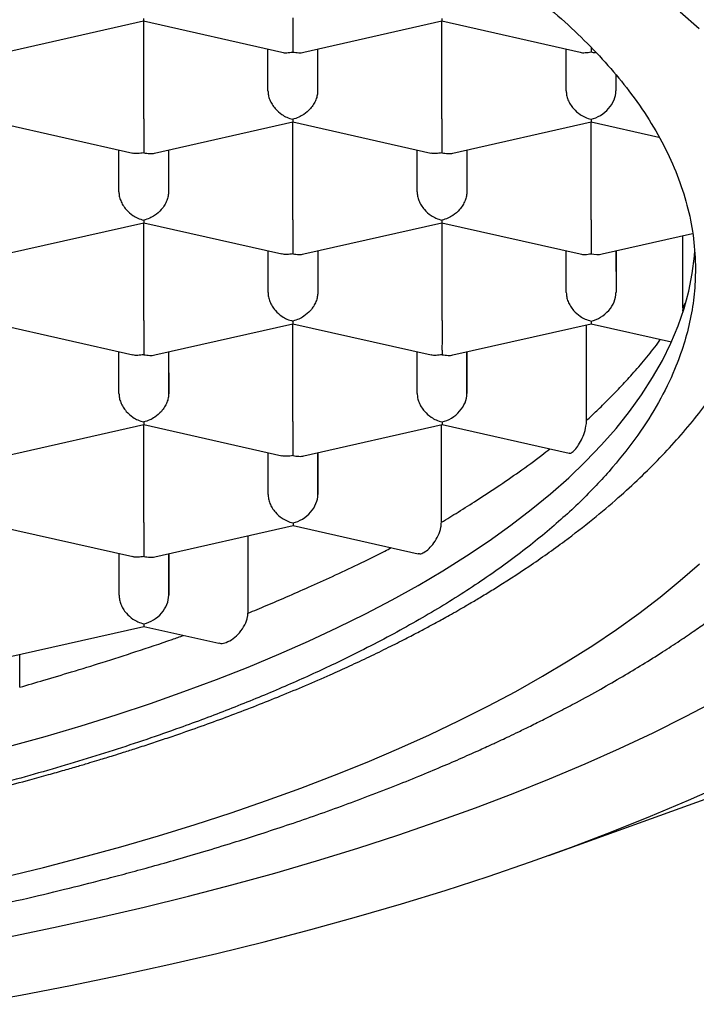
# Model space of a CAD drawing. Header units: millimetres. Extents: x 8 to 738, y 5 to 761.
# Tile 48 of 77: x 330.83 to 334.23, y 599.43 to 604.38. Entities that reach past the tile are written whole.
import ezdxf

# ---------------------------------------------------------------- set-up
doc = ezdxf.new("R2010")
doc.units = ezdxf.units.MM

msp = doc.modelspace()

# ---------------------------------------------------------------- linework, layer by layer
at = {"color": 7, "linetype": 'Continuous', "lineweight": 30}
for p, q in [((330.7563, 604.2186), (331.4512, 604.3754)), ((331.4512, 604.3755), (332.1467, 604.2187)), ((331.4517, 603.8833), (331.4517, 604.3754)), ((332.2563, 604.2187), (332.9512, 604.3755)), ((332.9512, 604.3756), (333.6467, 604.2188)), ((332.9517, 603.8834), (332.9517, 604.3755)), ((332.0766, 604.0243), (332.0765, 604.2345)), ((332.3265, 604.2346), (332.3266, 604.0243)), ((332.3266, 604.2346), (332.3266, 604.0243)), ((333.5766, 604.0244), (333.5765, 604.2346)), ((333.8266, 604.1036), (333.8266, 604.0244)), ((333.8266, 604.1036), (333.8266, 604.0244)), ((330.7014, 603.8679), (331.3965, 603.7112)), ((331.5065, 603.7111), (332.2015, 603.8679)), ((332.2014, 603.868), (332.8965, 603.7113)), ((332.2019, 603.3757), (332.2019, 603.8679)), ((333.0065, 603.7112), (333.7017, 603.8681)), ((333.7017, 603.8681), (334.0427, 603.7912)), ((333.7019, 603.3758), (333.7019, 603.868)), ((331.3269, 603.5167), (331.3268, 603.7269)), ((331.5768, 603.7269), (331.5769, 603.5167)), ((331.5769, 603.727), (331.5769, 603.5167)), ((332.8269, 603.5168), (332.8268, 603.727)), ((333.0768, 603.727), (333.0769, 603.5168)), ((333.0769, 603.7271), (333.0769, 603.5168)), ((330.7567, 603.2035), (331.4517, 603.3603)), ((331.4516, 603.3604), (332.1467, 603.2036)), ((331.4522, 602.8681), (331.4522, 603.3603)), ((332.2567, 603.2036), (332.9517, 603.3604)), ((332.9516, 603.3605), (333.6472, 603.2036)), ((332.9522, 602.8682), (332.9522, 603.3604)), ((333.757, 603.2037), (334.2123, 603.3065)), ((334.164, 602.9333), (334.164, 603.2956)), ((332.0771, 603.0091), (332.077, 603.2194)), ((332.327, 603.2194), (332.3271, 603.0092)), ((332.3271, 603.2194), (332.3271, 603.0092)), ((333.5771, 603.0092), (333.577, 603.2195)), ((333.827, 603.2195), (333.8271, 603.0093)), ((333.8271, 603.2195), (333.8271, 603.0093)), ((334.164, 602.9333), (334.1773, 602.9576)), ((334.1628, 602.9159), (334.1641, 602.9333)), ((330.7019, 602.8528), (331.397, 602.696)), ((331.5069, 602.6959), (332.2019, 602.8528)), ((332.2019, 602.8529), (332.897, 602.6961)), ((332.2024, 602.3606), (332.2024, 602.8528)), ((333.0069, 602.696), (333.7021, 602.8529)), ((333.7021, 602.8529), (334.1061, 602.7618)), ((333.679, 602.366), (333.679, 602.8477)), ((331.3273, 602.5015), (331.3272, 602.7117)), ((331.5772, 602.7118), (331.5773, 602.5015)), ((331.5773, 602.5015), (331.5773, 602.7118)), ((332.8273, 602.5016), (332.8272, 602.7119)), ((333.0773, 602.5016), (333.0772, 602.7119)), ((333.0773, 602.7119), (333.0773, 602.5016)), ((330.7572, 602.1883), (331.4521, 602.3451)), ((331.4521, 602.3452), (332.1472, 602.1885)), ((331.4526, 601.853), (331.4526, 602.3451)), ((332.2572, 602.1884), (332.9523, 602.3453)), ((332.9491, 601.8538), (332.9491, 602.3446)), ((332.9523, 602.3453), (333.5912, 602.2012)), ((332.0775, 601.994), (332.0774, 602.2042)), ((332.3275, 601.994), (332.3274, 602.2043)), ((332.3275, 602.2043), (332.3275, 601.994)), ((330.7023, 601.8376), (331.3974, 601.6809)), ((331.5074, 601.6808), (332.2026, 601.8377)), ((332.2026, 601.8377), (332.8324, 601.6956)), ((331.9767, 601.3964), (331.9767, 601.7867)), ((331.3278, 601.4864), (331.3277, 601.6966)), ((331.5778, 601.4864), (331.5777, 601.6966)), ((331.5778, 601.6967), (331.5778, 601.4864)), ((330.7579, 601.1732), (331.4528, 601.33)), ((331.4528, 601.33), (331.8289, 601.2452)), ((330.828, 601.0237), (330.828, 601.189)), ((333.4885, 600.1779), (334.3358, 600.4832))]:
    msp.add_line(p, q, dxfattribs=at)
at = {"color": 7, "linetype": 'Continuous', "lineweight": 30, "flags": 128}
for points in [[(334.2451, 604.336), (334.1493, 604.4203)], [(330.7724, 600.7257), (330.9564, 600.7771), (331.1367, 600.8304), (331.313, 600.8857), (331.4852, 600.9429), (331.6533, 601.002), (331.8171, 601.063), (331.9763, 601.1257), (332.131, 601.1901), (332.281, 601.2562), (332.4262, 601.3239), (332.5664, 601.3932), (332.7016, 601.464), (332.8316, 601.5363), (332.9564, 601.61), (333.0758, 601.685), (333.1897, 601.7613), (333.2981, 601.8389), (333.4009, 601.9176), (333.4979, 601.9974), (333.5892, 602.0782), (333.6745, 602.16), (333.754, 602.2427), (333.8274, 602.3263), (333.8948, 602.4106), (333.9561, 602.4956), (334.0113, 602.5813), (334.0602, 602.6676), (334.1029, 602.7543), (334.1394, 602.8415), (334.1695, 602.9291), (334.1933, 603.0169), (334.2108, 603.105), (334.2219, 603.1932), (334.2241, 603.2214)], [(330.7473, 600.0686), (330.9472, 600.1175), (331.1437, 600.1686), (331.3366, 600.2216), (331.5258, 600.2767), (331.7111, 600.3338), (331.8924, 600.3928), (332.0695, 600.4537), (332.2424, 600.5165), (332.4109, 600.581), (332.5749, 600.6473), (332.7342, 600.7153), (332.8888, 600.7849), (333.0385, 600.8562), (333.1833, 600.929), (333.323, 601.0033), (333.4575, 601.079), (333.5867, 601.1562), (333.7105, 601.2346), (333.8289, 601.3144), (333.9418, 601.3954), (334.049, 601.4775), (334.1505, 601.5607), (334.2463, 601.645)], [(330.766, 599.7676), (330.9988, 599.8154), (331.2283, 599.8657), (331.4544, 599.9183), (331.6769, 599.9731), (331.8956, 600.0303), (332.1105, 600.0896), (332.3212, 600.1511), (332.5278, 600.2148), (332.7301, 600.2805), (332.9279, 600.3483), (333.121, 600.4181), (333.3095, 600.4899), (333.493, 600.5635), (333.6716, 600.639), (333.845, 600.7163), (334.0132, 600.7954), (334.1761, 600.8761), (334.3334, 600.9585)], [(330.5759, 599.4292), (330.8315, 599.4752), (331.0839, 599.5239), (331.3329, 599.5751), (331.5784, 599.6288), (331.8203, 599.6851), (332.0582, 599.7438), (332.2922, 599.8049), (332.522, 599.8684), (332.7475, 599.9342), (332.9685, 600.0023), (333.1848, 600.0726), (333.3963, 600.1451), (333.603, 600.2198), (333.8045, 600.2965), (334.0009, 600.3753), (334.1919, 600.4561), (334.3774, 600.5387)]]:
    msp.add_lwpolyline(points, dxfattribs=at)
at = {"color": 7, "linetype": 'Continuous', "lineweight": 30}
for centre, major_axis, ratio, start_param, end_param in [((333.7015, 604.3346), (0, 0.1281), 0.000177, 2.377866, 2.685863), ((333.7015, 604.3346), (0.1061, -0.0848), 0.779881, 5.269697, 5.450752), ((333.7016, 603.9962), (0.106, 0.0848), 0.779811, 4.15463, 5.725428), ((333.7016, 603.9962), (0, 0.1281), 0.000177, 2.685863, 3.141553), ((333.7019, 603.3194), (0, 0.1281), 0.000177, 1.113846, 2.685863), ((333.7019, 603.3194), (0.1061, -0.0848), 0.779881, 5.269697, 5.725466), ((333.7021, 602.9811), (0.106, 0.0848), 0.779811, 4.15463, 5.725428), ((333.7021, 602.9811), (0, 0.1281), 0.000177, 2.685863, 3.141553), ((332.9523, 602.4734), (0.106, 0.0848), 0.779811, 4.15463, 5.725428), ((332.9523, 602.4734), (0, 0.1281), 0.000177, 2.685863, 3.141553), ((332.2026, 601.9658), (0.106, 0.0848), 0.779811, 4.15463, 5.725428), ((332.2026, 601.9658), (0, 0.1281), 0.000177, 2.685863, 3.141553), ((331.4528, 601.4582), (0.106, 0.0848), 0.779811, 4.15463, 5.725428), ((331.4528, 601.4582), (0, 0.1281), 0.000177, 2.685863, 3.141553)]:
    msp.add_ellipse(centre, major_axis=major_axis, ratio=ratio, start_param=start_param, end_param=end_param, dxfattribs=at)
for points, knots in [([(318.1768, 603.1275), (318.179, 603.1839), (318.1835, 603.2967), (318.2198, 603.4655), (318.2778, 603.6339), (318.3603, 603.8015), (318.4666, 603.9681), (318.5962, 604.1323), (318.7482, 604.2936), (318.9222, 604.4512), (319.1188, 604.6054), (319.338, 604.7558), (319.5793, 604.9019), (319.821, 605.0318), (320.0575, 605.1466), (320.2841, 605.2475), (320.5214, 605.3445), (320.7935, 605.4465), (321.1038, 605.5519), (321.4553, 605.6585), (321.7934, 605.7499), (322.1138, 605.8276), (322.413, 605.8934), (322.7192, 605.9542), (323.0624, 606.0152), (323.4444, 606.0745), (323.8663, 606.1296), (324.2628, 606.172), (324.631, 606.2039), (324.9691, 606.2273), (325.3095, 606.2451), (325.6851, 606.2583), (326.0959, 606.2648), (326.5407, 606.2623), (326.9508, 606.2511), (327.3253, 606.2336), (327.6642, 606.212), (328.0005, 606.1848), (328.3661, 606.1487), (328.7593, 606.1018), (329.1769, 606.0419), (329.5544, 605.9783), (329.8929, 605.9134), (330.1944, 605.8492), (330.4886, 605.78), (330.8031, 605.6987), (331.1343, 605.6035), (331.4777, 605.4929), (331.78, 605.3841), (332.0444, 605.279), (332.2745, 605.1793), (332.4935, 605.076), (332.7214, 604.9585), (332.9533, 604.8259), (333.1836, 604.6771), (333.3767, 604.5353), (333.5372, 604.402), (333.6699, 604.2782), (333.789, 604.1524), (333.8987, 604.0193), (333.9964, 603.8788), (334.0799, 603.7309), (334.1452, 603.5814), (334.1918, 603.4309), (334.2212, 603.2798), (334.2249, 603.179), (334.2268, 603.1286)], [0, 0, 0, 0, 0.017177, 0.034367, 0.051544, 0.068917, 0.086342, 0.103794, 0.121246, 0.138671, 0.156044, 0.173681, 0.191331, 0.208968, 0.222578, 0.2362, 0.249823, 0.263433, 0.28107, 0.29872, 0.316357, 0.329967, 0.343589, 0.357212, 0.370822, 0.388459, 0.406109, 0.423746, 0.437356, 0.450978, 0.464601, 0.478211, 0.495848, 0.513498, 0.531135, 0.544745, 0.558367, 0.57199, 0.5856, 0.603237, 0.620887, 0.638524, 0.652134, 0.665756, 0.679379, 0.692989, 0.710626, 0.728276, 0.745913, 0.759523, 0.773145, 0.786768, 0.800378, 0.818015, 0.835665, 0.853302, 0.866912, 0.880534, 0.894157, 0.907767, 0.923109, 0.938487, 0.953883, 0.96928, 0.984658, 1, 1, 1, 1]), ([(331.4514, 604.3886), (331.4514, 604.3849), (331.4513, 604.3781), (331.4511, 604.374), (331.4512, 604.3755), (331.4512, 604.3755)], [0, 0, 0, 0, 0.536925, 0.999328, 1, 1, 1, 1]), ([(332.2015, 604.3909), (332.2015, 604.3835), (332.2014, 604.3683), (332.2014, 604.3435), (332.2014, 604.3178), (332.2016, 604.2868), (332.2011, 604.2587), (332.2014, 604.2343), (332.2014, 604.2246), (332.2015, 604.2194)], [0, 0, 0, 0, 0.111393, 0.227311, 0.348959, 0.477381, 0.69267, 0.834868, 1, 1, 1, 1]), ([(332.9514, 604.3887), (332.9514, 604.385), (332.9513, 604.3782), (332.9511, 604.3741), (332.9512, 604.3756), (332.9512, 604.3757)], [0, 0, 0, 0, 0.536925, 0.999328, 1, 1, 1, 1]), ([(332.1467, 604.2187), (332.1468, 604.2187), (332.1542, 604.2155), (332.173, 604.2154), (332.1915, 604.218), (332.2015, 604.2194)], [0, 0, 0, 0, 0.00056, 0.462989, 1, 1, 1, 1]), ([(332.2015, 604.2194), (332.2115, 604.218), (332.23, 604.2154), (332.2488, 604.2155), (332.2563, 604.2187), (332.2563, 604.2187)], [0, 0, 0, 0, 0.536835, 0.999161, 1, 1, 1, 1]), ([(333.6467, 604.2188), (333.6468, 604.2188), (333.6542, 604.2156), (333.673, 604.2155), (333.6915, 604.2181), (333.7015, 604.2195)], [0, 0, 0, 0, 0.00056, 0.462989, 1, 1, 1, 1]), ([(332.0766, 604.0243), (332.0771, 604.017), (332.0779, 604.002), (332.0851, 603.9788), (332.0967, 603.9557), (332.1164, 603.9292), (332.142, 603.9068), (332.1727, 603.8894), (332.1915, 603.8839), (332.2016, 603.881)], [0, 0, 0, 0, 0.111393, 0.227311, 0.348959, 0.477381, 0.69267, 0.834868, 1, 1, 1, 1]), ([(332.3266, 604.0243), (332.3262, 604.017), (332.3253, 604.002), (332.3181, 603.9788), (332.3065, 603.9558), (332.2869, 603.9292), (332.2609, 603.907), (332.2305, 603.8895), (332.2117, 603.884), (332.2016, 603.881)], [0, 0, 0, 0, 0.111393, 0.227311, 0.348959, 0.477381, 0.69267, 0.834868, 1, 1, 1, 1]), ([(333.5766, 604.0244), (333.5771, 604.0171), (333.5779, 604.0021), (333.5851, 603.9789), (333.5967, 603.9558), (333.6164, 603.9293), (333.642, 603.9069), (333.6727, 603.8895), (333.6915, 603.8841), (333.7016, 603.8811)], [0, 0, 0, 0, 0.111393, 0.227311, 0.348959, 0.477381, 0.69267, 0.834868, 1, 1, 1, 1]), ([(331.4517, 603.8833), (331.4517, 603.8758), (331.4517, 603.8607), (331.4516, 603.8358), (331.4516, 603.8102), (331.4518, 603.7792), (331.4514, 603.751), (331.4516, 603.7267), (331.4517, 603.717), (331.4517, 603.7118)], [0, 0, 0, 0, 0.111393, 0.227311, 0.348959, 0.477381, 0.69267, 0.834868, 1, 1, 1, 1]), ([(332.2016, 603.881), (332.2016, 603.8774), (332.2015, 603.8706), (332.2014, 603.8665), (332.2014, 603.868), (332.2014, 603.868)], [0, 0, 0, 0, 0.5369254, 0.9993279, 1, 1, 1, 1]), ([(332.9517, 603.8834), (332.9517, 603.8759), (332.9517, 603.8608), (332.9516, 603.8359), (332.9516, 603.8103), (332.9518, 603.7793), (332.9514, 603.7511), (332.9516, 603.7268), (332.9517, 603.7171), (332.9517, 603.7119)], [0, 0, 0, 0, 0.111393, 0.227311, 0.348959, 0.477381, 0.69267, 0.834868, 1, 1, 1, 1]), ([(331.4517, 603.7118), (331.4417, 603.7104), (331.4231, 603.7078), (331.404, 603.7081), (331.3966, 603.7113), (331.3966, 603.7113)], [0, 0, 0, 0, 0.535077, 0.995887, 1, 1, 1, 1]), ([(331.4517, 603.7118), (331.4617, 603.7104), (331.4802, 603.7078), (331.4991, 603.7079), (331.5065, 603.7111), (331.5065, 603.7111)], [0, 0, 0, 0, 0.536835, 0.999161, 1, 1, 1, 1]), ([(332.9517, 603.7119), (332.9417, 603.7105), (332.9231, 603.7079), (332.904, 603.7082), (332.8966, 603.7114), (332.8966, 603.7114)], [0, 0, 0, 0, 0.535077, 0.995887, 1, 1, 1, 1]), ([(332.9517, 603.7119), (332.9617, 603.7105), (332.9802, 603.7079), (332.9991, 603.708), (333.0065, 603.7112), (333.0065, 603.7112)], [0, 0, 0, 0, 0.536835, 0.999161, 1, 1, 1, 1]), ([(331.3269, 603.5167), (331.3273, 603.5093), (331.3282, 603.4944), (331.3354, 603.4711), (331.347, 603.4481), (331.3667, 603.4216), (331.3923, 603.3991), (331.4229, 603.3817), (331.4418, 603.3763), (331.4519, 603.3734)], [0, 0, 0, 0, 0.1113932, 0.2273113, 0.3489592, 0.477381, 0.6926704, 0.8348682, 1, 1, 1, 1]), ([(331.5769, 603.5167), (331.5764, 603.5094), (331.5755, 603.4944), (331.5683, 603.4712), (331.5567, 603.4481), (331.5372, 603.4215), (331.5111, 603.3994), (331.4807, 603.3818), (331.4619, 603.3764), (331.4519, 603.3734)], [0, 0, 0, 0, 0.111393, 0.227311, 0.348959, 0.477381, 0.69267, 0.834868, 1, 1, 1, 1]), ([(332.8269, 603.5168), (332.8273, 603.5094), (332.8282, 603.4945), (332.8354, 603.4712), (332.847, 603.4482), (332.8667, 603.4217), (332.8923, 603.3992), (332.9229, 603.3818), (332.9418, 603.3764), (332.9519, 603.3735)], [0, 0, 0, 0, 0.111393, 0.227311, 0.348959, 0.477381, 0.69267, 0.834868, 1, 1, 1, 1]), ([(333.0769, 603.5168), (333.0764, 603.5095), (333.0755, 603.4945), (333.0683, 603.4713), (333.0567, 603.4482), (333.0372, 603.4216), (333.0111, 603.3995), (332.9807, 603.3819), (332.9619, 603.3765), (332.9519, 603.3735)], [0, 0, 0, 0, 0.111393, 0.227311, 0.348959, 0.477381, 0.69267, 0.834868, 1, 1, 1, 1]), ([(331.4519, 603.3734), (331.4518, 603.3698), (331.4518, 603.363), (331.4516, 603.3589), (331.4516, 603.3604), (331.4516, 603.3604)], [0, 0, 0, 0, 0.536925, 0.999328, 1, 1, 1, 1]), ([(332.2019, 603.3757), (332.2019, 603.3683), (332.2019, 603.3531), (332.2018, 603.3283), (332.2019, 603.3026), (332.202, 603.2717), (332.2016, 603.2435), (332.2018, 603.2192), (332.2019, 603.2095), (332.2019, 603.2043)], [0, 0, 0, 0, 0.111393, 0.227311, 0.348959, 0.477381, 0.69267, 0.834868, 1, 1, 1, 1]), ([(332.9519, 603.3735), (332.9518, 603.3699), (332.9518, 603.3631), (332.9516, 603.359), (332.9516, 603.3605), (332.9516, 603.3605)], [0, 0, 0, 0, 0.536925, 0.999328, 1, 1, 1, 1]), ([(316.852, 603.335), (316.8528, 603.3058), (316.8542, 603.2509), (316.8608, 603.1784), (316.868, 603.119), (316.8749, 603.0722), (316.8826, 603.0277), (316.8953, 602.9647), (316.9153, 602.8824), (316.9435, 602.7894), (316.9729, 602.7068), (316.9995, 602.64), (317.0261, 602.5793), (317.0539, 602.5207), (317.0876, 602.4549), (317.1291, 602.3802), (317.1803, 602.2961), (317.2395, 602.2074), (317.3071, 602.1148), (317.3713, 602.0343), (317.4285, 601.9673), (317.475, 601.9152), (317.5225, 601.8642), (317.5709, 601.8143), (317.6186, 601.7671), (317.6636, 601.7242), (317.7027, 601.688), (317.7352, 601.6586), (317.7639, 601.6333), (317.7934, 601.6076), (317.8276, 601.5786), (317.8677, 601.5452), (317.9173, 601.505), (317.9775, 601.4577), (318.0471, 601.4052), (318.1207, 601.3517), (318.2286, 601.2762), (318.3726, 601.1814), (318.5554, 601.0703), (318.7099, 600.9832), (318.8332, 600.9173), (318.924, 600.8704), (319.013, 600.8259), (319.0958, 600.7857), (319.1674, 600.752), (319.2243, 600.7257), (319.2748, 600.7027), (319.328, 600.679), (319.3925, 600.6506), (319.4687, 600.618), (319.5567, 600.5812), (319.6648, 600.5373), (319.7871, 600.4894), (319.9177, 600.4404), (320.0409, 600.3958), (320.1562, 600.3554), (320.2634, 600.3192), (320.3656, 600.2856), (320.4984, 600.2432), (320.6728, 600.1898), (320.8969, 600.1253), (321.1351, 600.0611), (321.3834, 599.9986), (321.6336, 599.94), (321.8874, 599.8848), (322.1406, 599.8337), (322.3927, 599.7866), (322.6856, 599.7361), (323.0198, 599.6842), (323.3982, 599.6328), (323.7786, 599.5882), (324.1631, 599.5503), (324.5491, 599.519), (324.9356, 599.4945), (325.3221, 599.4766), (325.7101, 599.4651), (326.1013, 599.4601), (326.495, 599.4617), (326.8906, 599.4701), (327.2849, 599.4852), (327.6773, 599.507), (328.0646, 599.5353), (328.4474, 599.57), (328.8267, 599.6111), (329.2059, 599.6593), (329.5498, 599.7095), (329.8584, 599.76), (330.1297, 599.8085), (330.3913, 599.8594), (330.6373, 599.911), (330.8648, 599.9622), (331.0743, 600.0124), (331.244, 600.0555), (331.3817, 600.0919), (331.4975, 600.1235), (331.6221, 600.1587), (331.7584, 600.1987), (331.894, 600.24), (332.0272, 600.2822), (332.1564, 600.3247), (332.2914, 600.3708), (332.4287, 600.4195), (332.5682, 600.4712), (332.7036, 600.5234), (332.8318, 600.5749), (332.947, 600.623), (333.0356, 600.6613), (333.0999, 600.6898), (333.1415, 600.7085), (333.1756, 600.724), (333.2023, 600.7363), (333.2266, 600.7475), (333.2549, 600.7607), (333.2927, 600.7786), (333.3413, 600.8019), (333.4003, 600.8307), (333.4693, 600.8651), (333.5466, 600.9048), (333.6421, 600.9552), (333.7482, 601.0134), (333.8588, 601.0771), (333.9622, 601.1391), (334.0579, 601.1991), (334.1455, 601.2564), (334.2212, 601.3079), (334.287, 601.3542), (334.3461, 601.3971), (334.3955, 601.434), (334.4374, 601.4661), (334.4723, 601.4934), (334.5062, 601.5204), (334.5392, 601.5473), (334.5726, 601.575), (334.6089, 601.6058), (334.655, 601.6459), (334.711, 601.6963), (334.7727, 601.7544), (334.8324, 601.8133), (334.8876, 601.8703), (334.9383, 601.9252), (334.9847, 601.9779), (335.0268, 602.0278), (335.065, 602.075), (335.099, 602.1189), (335.1292, 602.1594), (335.1563, 602.1972), (335.1836, 602.2366), (335.2138, 602.2821), (335.2524, 602.3433), (335.2968, 602.4193), (335.3442, 602.5089), (335.3826, 602.5906), (335.4125, 602.6614), (335.4339, 602.7168), (335.4516, 602.7668), (335.4644, 602.806), (335.4739, 602.8368), (335.4816, 602.8633), (335.4899, 602.8931), (335.4991, 602.929), (335.5089, 602.9708), (335.5195, 603.022), (335.5303, 603.0834), (335.54, 603.1557), (335.5474, 603.2363), (335.549, 603.2928), (335.5498, 603.3224)], [0, 0, 0, 0, 0.005472, 0.010294, 0.014474, 0.018095, 0.02159, 0.025028, 0.032911, 0.040574, 0.045923, 0.050871, 0.055323, 0.059759, 0.064399, 0.07063, 0.077311, 0.084449, 0.092054, 0.100084, 0.104584, 0.109026, 0.113411, 0.117739, 0.121995, 0.125833, 0.129106, 0.131647, 0.13373, 0.135978, 0.13864, 0.141715, 0.145204, 0.149847, 0.154982, 0.160121, 0.165179, 0.176902, 0.188173, 0.198967, 0.204165, 0.209231, 0.214165, 0.2188, 0.222611, 0.225559, 0.227753, 0.230499, 0.2338, 0.237655, 0.242063, 0.246967, 0.253601, 0.259789, 0.26553, 0.270826, 0.275677, 0.2801, 0.284555, 0.293336, 0.302911, 0.31328, 0.323207, 0.333418, 0.343444, 0.353282, 0.362933, 0.372397, 0.386491, 0.400257, 0.414003, 0.427745, 0.441486, 0.45498, 0.468472, 0.481964, 0.495454, 0.509191, 0.522927, 0.536664, 0.550402, 0.564141, 0.577638, 0.591247, 0.605053, 0.619055, 0.629363, 0.639776, 0.650006, 0.659651, 0.668708, 0.677177, 0.685058, 0.689619, 0.694336, 0.699619, 0.705466, 0.71188, 0.717317, 0.723104, 0.729242, 0.735729, 0.742161, 0.748961, 0.755236, 0.760985, 0.766208, 0.76872, 0.770893, 0.77267, 0.774051, 0.775092, 0.776507, 0.778511, 0.781103, 0.784284, 0.788054, 0.792414, 0.797152, 0.804237, 0.810827, 0.816922, 0.823245, 0.828926, 0.833965, 0.83836, 0.842357, 0.846272, 0.848864, 0.851419, 0.853939, 0.856422, 0.858869, 0.861588, 0.864849, 0.869752, 0.875136, 0.880307, 0.885252, 0.889969, 0.894459, 0.898689, 0.902582, 0.906294, 0.909632, 0.912596, 0.91556, 0.919211, 0.923528, 0.930155, 0.937169, 0.944516, 0.94899, 0.953298, 0.957045, 0.96023, 0.96204, 0.963831, 0.966095, 0.968848, 0.97209, 0.975821, 0.980847, 0.986552, 0.992937, 1, 1, 1, 1]), ([(332.2019, 603.2043), (332.1919, 603.2029), (332.1733, 603.2003), (332.1543, 603.2006), (332.1468, 603.2038), (332.1468, 603.2038)], [0, 0, 0, 0, 0.5350767, 0.9958872, 1, 1, 1, 1]), ([(332.2019, 603.2043), (332.2119, 603.2029), (332.2305, 603.2002), (332.2493, 603.2004), (332.2567, 603.2036), (332.2567, 603.2036)], [0, 0, 0, 0, 0.536835, 0.999161, 1, 1, 1, 1]), ([(333.6472, 603.2037), (333.6472, 603.2036), (333.6546, 603.2005), (333.6734, 603.2003), (333.692, 603.203), (333.7019, 603.2044)], [0, 0, 0, 0, 0.00056, 0.462989, 1, 1, 1, 1]), ([(317.7479, 603.1809), (317.7527, 603.1642), (317.7636, 603.1274), (317.7808, 603.077), (317.7966, 603.0337), (317.8102, 602.9988), (317.8228, 602.9678), (317.8355, 602.9378), (317.8511, 602.9025), (317.8701, 602.8618), (317.8924, 602.8166), (317.9159, 602.7717), (317.939, 602.7298), (317.9595, 602.6942), (317.9783, 602.6626), (317.9976, 602.6315), (318.0186, 602.5985), (318.0395, 602.567), (318.0577, 602.5402), (318.0727, 602.5187), (318.0877, 602.4976), (318.1062, 602.4723), (318.1298, 602.4406), (318.1557, 602.4071), (318.1808, 602.3757), (318.2057, 602.3452), (318.2342, 602.3113), (318.2693, 602.271), (318.3084, 602.2278), (318.3476, 602.1859), (318.3852, 602.1473), (318.4253, 602.1072), (318.4706, 602.0635), (318.5216, 602.0162), (318.5743, 601.9691), (318.6263, 601.9244), (318.6751, 601.8838), (318.7199, 601.8476), (318.7661, 601.8113), (318.8178, 601.7717), (318.8799, 601.7258), (318.9505, 601.6755), (319.0277, 601.6226), (319.11, 601.5685), (319.197, 601.5135), (319.2843, 601.4607), (319.3672, 601.4124), (319.4406, 601.3711), (319.5041, 601.3364), (319.5587, 601.3072), (319.6085, 601.2812), (319.658, 601.2558), (319.7102, 601.2295), (319.7654, 601.2023), (319.8236, 601.1742), (319.8869, 601.1443), (319.9582, 601.1115), (320.0464, 601.072), (320.1547, 601.0251), (320.2856, 600.9709), (320.4355, 600.9116), (320.5746, 600.8594), (320.6957, 600.8159), (320.7875, 600.7839), (320.8715, 600.7555), (320.9438, 600.7317), (321.0039, 600.7122), (321.0517, 600.6971), (321.087, 600.686), (321.1131, 600.6779), (321.1346, 600.6712), (321.1681, 600.661), (321.2187, 600.6456), (321.2909, 600.6242), (321.3771, 600.5993), (321.4829, 600.5695), (321.6102, 600.535), (321.7609, 600.4959), (321.9319, 600.4538), (322.1085, 600.4127), (322.2881, 600.3733), (322.4677, 600.3361), (322.6574, 600.2991), (322.9049, 600.2541), (323.2072, 600.2042), (323.5641, 600.1529), (323.9197, 600.109), (324.2732, 600.072), (324.6234, 600.0418), (324.9696, 600.0181), (325.3109, 600.0005), (325.6467, 599.9888), (325.9763, 599.9826), (326.3453, 599.9814), (326.755, 599.9878), (327.2056, 600.0047), (327.6518, 600.0313), (328.0924, 600.0675), (328.5263, 600.113), (328.9523, 600.1676), (329.339, 600.2266), (329.6871, 600.2874), (329.9979, 600.348), (330.3005, 600.4134), (330.5944, 600.4833), (330.8167, 600.5412), (330.9686, 600.5832), (331.05, 600.6063), (331.1195, 600.6265), (331.1772, 600.6437), (331.2237, 600.6577), (331.263, 600.6697), (331.304, 600.6824), (331.355, 600.6983), (331.4195, 600.7189), (331.4929, 600.7428), (331.5702, 600.7687), (331.706, 600.8152), (331.8986, 600.8847), (332.1464, 600.9818), (332.3419, 601.0651), (332.4887, 601.1315), (332.5868, 601.1776), (332.6804, 601.2232), (332.7644, 601.2656), (332.8346, 601.3021), (332.8889, 601.331), (332.93, 601.3534), (332.9648, 601.3726), (333.0016, 601.3932), (333.0449, 601.4178), (333.0947, 601.4467), (333.1508, 601.48), (333.2516, 601.5415), (333.3944, 601.6339), (333.5605, 601.7515), (333.7091, 601.8668), (333.8359, 601.9739), (333.947, 602.0758), (334.0488, 602.1772), (334.1444, 602.2811), (334.2327, 602.3862), (334.2982, 602.4724), (334.3424, 602.5348), (334.3705, 602.5762), (334.3991, 602.62), (334.4298, 602.6695), (334.4612, 602.7232), (334.4907, 602.7767), (334.5145, 602.8229), (334.5343, 602.8632), (334.552, 602.9009), (334.5697, 602.9408), (334.5853, 602.9781), (334.5965, 603.006), (334.6044, 603.0266), (334.6117, 603.0459), (334.6211, 603.0719), (334.633, 603.1065), (334.6441, 603.1403), (334.6506, 603.1626), (334.6529, 603.1703)], [0, 0, 0, 0, 0.003614, 0.007984, 0.011706, 0.014588, 0.016686, 0.018998, 0.021806, 0.025338, 0.029121, 0.033111, 0.036697, 0.03976, 0.042155, 0.044867, 0.047897, 0.050859, 0.053242, 0.055043, 0.056595, 0.058937, 0.061981, 0.065341, 0.06825, 0.070689, 0.073768, 0.077587, 0.082104, 0.086223, 0.089697, 0.093425, 0.097876, 0.102277, 0.107482, 0.112312, 0.11667, 0.120538, 0.12397, 0.128327, 0.133374, 0.139071, 0.14506, 0.15125, 0.157641, 0.164231, 0.170011, 0.175041, 0.179321, 0.182854, 0.185948, 0.189178, 0.192558, 0.196086, 0.199763, 0.203603, 0.20796, 0.21298, 0.219749, 0.227437, 0.236044, 0.245567, 0.250844, 0.256017, 0.260528, 0.264368, 0.267539, 0.270041, 0.271875, 0.273067, 0.274123, 0.275233, 0.278283, 0.281984, 0.286394, 0.291516, 0.298095, 0.305564, 0.313924, 0.323174, 0.331066, 0.339507, 0.348443, 0.3574, 0.373456, 0.389218, 0.404685, 0.419858, 0.434737, 0.449323, 0.463614, 0.477612, 0.491317, 0.504728, 0.523605, 0.542417, 0.561166, 0.579857, 0.598493, 0.617075, 0.635596, 0.650026, 0.664367, 0.678621, 0.692787, 0.706847, 0.711559, 0.715691, 0.719242, 0.722212, 0.724601, 0.72645, 0.728334, 0.730996, 0.734435, 0.738511, 0.742666, 0.746842, 0.760517, 0.774536, 0.789306, 0.795325, 0.801466, 0.80766, 0.813171, 0.817801, 0.821548, 0.824058, 0.826136, 0.828623, 0.831602, 0.835074, 0.83904, 0.843499, 0.856803, 0.870919, 0.882759, 0.89401, 0.904132, 0.914126, 0.924008, 0.934083, 0.943669, 0.94757, 0.950856, 0.954677, 0.959109, 0.963777, 0.96851, 0.972743, 0.975437, 0.97856, 0.982092, 0.985262, 0.987686, 0.988869, 0.990223, 0.992235, 0.994906, 0.998236, 1, 1, 1, 1]), ([(334.2268, 603.1286), (334.2256, 603.0864), (334.2231, 603.002), (334.2028, 602.8754), (334.1702, 602.749), (334.1192, 602.609), (334.0445, 602.4564), (333.9404, 602.2921), (333.8126, 602.1287), (333.6606, 601.9668), (333.4844, 601.8071), (333.2859, 601.6514), (333.0656, 601.5003), (332.8243, 601.3543), (332.5826, 601.2244), (332.3461, 601.1097), (332.1195, 601.0089), (331.8822, 600.9119), (331.6101, 600.8099), (331.2998, 600.7046), (330.9483, 600.5979), (330.6102, 600.5066), (330.2898, 600.4288), (329.9906, 600.363), (329.6844, 600.3022), (329.3412, 600.241), (328.9592, 600.1817), (328.5372, 600.1265), (328.1408, 600.084), (327.7726, 600.0521), (327.4345, 600.0286), (327.0941, 600.0108), (326.775, 599.9995), (326.4779, 599.9935), (326.1865, 599.9916), (325.8782, 599.994), (325.5531, 600.0017), (325.2283, 600.0146), (324.869, 600.0347), (324.4771, 600.0641), (324.0551, 600.1051), (323.6355, 600.1554), (323.2198, 600.2152), (322.8097, 600.2846), (322.4106, 600.3626), (322.0238, 600.4491), (321.6504, 600.5436), (321.3183, 600.6383), (321.025, 600.7309), (320.7673, 600.8196), (320.5196, 600.9125), (320.2589, 601.019), (319.9898, 601.1404), (319.7176, 601.2779), (319.4844, 601.4101), (319.286, 601.5355), (319.1181, 601.6525), (318.963, 601.7722), (318.8073, 601.9064), (318.6562, 602.0558), (318.5158, 602.2208), (318.4078, 602.3758), (318.3268, 602.5197), (318.2675, 602.6519), (318.2225, 602.7849), (318.1946, 602.9087), (318.1794, 603.023), (318.1777, 603.0926), (318.1768, 603.1275)], [0, 0, 0, 0, 0.012844, 0.025688, 0.038617, 0.051546, 0.068723, 0.085913, 0.103089, 0.120738, 0.138401, 0.15605, 0.173686, 0.191336, 0.208973, 0.222583, 0.236205, 0.249828, 0.263438, 0.281074, 0.298724, 0.316361, 0.329971, 0.343593, 0.357215, 0.370825, 0.388462, 0.406112, 0.423749, 0.437358, 0.450981, 0.464603, 0.478213, 0.4891, 0.5, 0.51289, 0.525779, 0.538754, 0.551729, 0.568967, 0.586218, 0.603456, 0.621171, 0.6389, 0.656615, 0.674251, 0.691902, 0.709538, 0.723148, 0.73677, 0.750393, 0.764003, 0.781639, 0.799289, 0.816926, 0.830536, 0.844158, 0.857781, 0.87139, 0.889027, 0.906677, 0.924314, 0.937924, 0.951546, 0.965168, 0.978778, 0.989383, 1, 1, 1, 1]), ([(332.0771, 603.0091), (332.0775, 603.0018), (332.0784, 602.9868), (332.0856, 602.9636), (332.0972, 602.9406), (332.1169, 602.9141), (332.1425, 602.8916), (332.1731, 602.8742), (332.192, 602.8688), (332.2021, 602.8659)], [0, 0, 0, 0, 0.111393, 0.227311, 0.348959, 0.477381, 0.69267, 0.834868, 1, 1, 1, 1]), ([(332.3271, 603.0092), (332.3266, 603.0018), (332.3257, 602.9869), (332.3185, 602.9637), (332.3069, 602.9406), (332.2874, 602.914), (332.2613, 602.8919), (332.2309, 602.8743), (332.2122, 602.8688), (332.2021, 602.8659)], [0, 0, 0, 0, 0.111393, 0.227311, 0.348959, 0.477381, 0.69267, 0.834868, 1, 1, 1, 1]), ([(333.5771, 603.0092), (333.5775, 603.0019), (333.5784, 602.9869), (333.5856, 602.9637), (333.5972, 602.9407), (333.6169, 602.9142), (333.6425, 602.8917), (333.6731, 602.8743), (333.692, 602.8689), (333.7021, 602.866)], [0, 0, 0, 0, 0.1113932, 0.2273113, 0.3489592, 0.477381, 0.6926704, 0.8348682, 1, 1, 1, 1]), ([(331.4522, 602.8681), (331.4521, 602.8607), (331.4521, 602.8455), (331.4521, 602.8207), (331.4521, 602.795), (331.4522, 602.764), (331.4518, 602.7359), (331.452, 602.7115), (331.4521, 602.7019), (331.4522, 602.6966)], [0, 0, 0, 0, 0.111393, 0.227311, 0.348959, 0.477381, 0.69267, 0.834868, 1, 1, 1, 1]), ([(332.2021, 602.8659), (332.2021, 602.8622), (332.202, 602.8555), (332.2018, 602.8514), (332.2019, 602.8529), (332.2019, 602.8529)], [0, 0, 0, 0, 0.536925, 0.999328, 1, 1, 1, 1]), ([(332.9522, 602.8682), (332.9521, 602.8608), (332.9521, 602.8456), (332.9521, 602.8208), (332.9521, 602.7951), (332.9522, 602.7641), (332.9518, 602.736), (332.952, 602.7116), (332.9521, 602.702), (332.9522, 602.6968)], [0, 0, 0, 0, 0.1113932, 0.2273113, 0.3489592, 0.477381, 0.6926704, 0.8348682, 1, 1, 1, 1]), ([(333.6789, 602.3659), (333.6962, 602.3822), (333.7332, 602.4169), (333.7892, 602.4719), (333.8491, 602.5333), (333.9117, 602.6012), (333.9755, 602.6757), (334.0229, 602.7341), (334.0469, 602.7677), (334.0515, 602.7741)], [0, 0, 0, 0, 0.119142, 0.254163, 0.405065, 0.57185, 0.754519, 0.953072, 1, 1, 1, 1]), ([(331.4522, 602.6966), (331.4422, 602.6953), (331.4236, 602.6927), (331.4045, 602.6929), (331.3971, 602.6961), (331.397, 602.6962)], [0, 0, 0, 0, 0.535077, 0.995887, 1, 1, 1, 1]), ([(331.4522, 602.6966), (331.4621, 602.6952), (331.4807, 602.6926), (331.4995, 602.6927), (331.5069, 602.6959), (331.5069, 602.6959)], [0, 0, 0, 0, 0.536835, 0.999161, 1, 1, 1, 1]), ([(332.9522, 602.6968), (332.9422, 602.6954), (332.9236, 602.6928), (332.9045, 602.693), (332.8971, 602.6962), (332.897, 602.6963)], [0, 0, 0, 0, 0.535077, 0.995887, 1, 1, 1, 1]), ([(332.9522, 602.6968), (332.9621, 602.6953), (332.9807, 602.6927), (332.9995, 602.6928), (333.0069, 602.696), (333.0069, 602.696)], [0, 0, 0, 0, 0.536839, 0.999166, 1, 1, 1, 1]), ([(331.3273, 602.5015), (331.3277, 602.4942), (331.3286, 602.4792), (331.3358, 602.456), (331.3474, 602.4329), (331.3671, 602.4064), (331.3927, 602.384), (331.4234, 602.3666), (331.4422, 602.3612), (331.4523, 602.3583)], [0, 0, 0, 0, 0.1113932, 0.2273113, 0.3489592, 0.477381, 0.6926704, 0.8348682, 1, 1, 1, 1]), ([(331.5773, 602.5015), (331.5769, 602.4942), (331.576, 602.4792), (331.5687, 602.4561), (331.5572, 602.433), (331.5376, 602.4064), (331.5116, 602.3842), (331.4811, 602.3667), (331.4624, 602.3612), (331.4523, 602.3583)], [0, 0, 0, 0, 0.111393, 0.227311, 0.348959, 0.477381, 0.69267, 0.834868, 1, 1, 1, 1]), ([(332.8273, 602.5016), (332.8277, 602.4943), (332.8286, 602.4793), (332.8358, 602.4561), (332.8474, 602.433), (332.8671, 602.4065), (332.8927, 602.3841), (332.9234, 602.3667), (332.9422, 602.3613), (332.9523, 602.3584)], [0, 0, 0, 0, 0.111393, 0.227311, 0.348959, 0.477381, 0.69267, 0.834868, 1, 1, 1, 1]), ([(331.4523, 602.3583), (331.4523, 602.3546), (331.4522, 602.3478), (331.452, 602.3437), (331.4521, 602.3452), (331.4521, 602.3453)], [0, 0, 0, 0, 0.536925, 0.999328, 1, 1, 1, 1]), ([(332.2024, 602.3606), (332.2024, 602.3532), (332.2023, 602.338), (332.2023, 602.3132), (332.2023, 602.2875), (332.2025, 602.2565), (332.202, 602.2284), (332.2023, 602.204), (332.2024, 602.1943), (332.2024, 602.1891)], [0, 0, 0, 0, 0.111393, 0.227311, 0.348959, 0.477381, 0.69267, 0.834868, 1, 1, 1, 1]), ([(333.5916, 602.2029), (333.5931, 602.2021), (333.5979, 602.1994), (333.611, 602.2083), (333.6295, 602.228), (333.6492, 602.2585), (333.6662, 602.2958), (333.6769, 602.3333), (333.6784, 602.3562), (333.679, 602.366)], [0, 0, 0, 0, 0.065634, 0.225722, 0.387172, 0.548581, 0.711515, 0.877744, 1, 1, 1, 1]), ([(332.9491, 601.8538), (332.9772, 601.871), (333.0378, 601.9079), (333.1315, 601.967), (333.2343, 602.0343), (333.3439, 602.11), (333.4324, 602.1737), (333.4815, 602.2126), (333.4947, 602.223)], [0, 0, 0, 0, 0.14025, 0.3020712, 0.4854669, 0.690439, 0.9169888, 1, 1, 1, 1]), ([(332.2024, 602.1891), (332.1924, 602.1877), (332.1738, 602.1852), (332.1547, 602.1854), (332.1473, 602.1886), (332.1472, 602.1886)], [0, 0, 0, 0, 0.535077, 0.995887, 1, 1, 1, 1]), ([(332.2024, 602.1891), (332.2124, 602.1877), (332.2309, 602.1851), (332.2497, 602.1852), (332.2572, 602.1884), (332.2572, 602.1884)], [0, 0, 0, 0, 0.536839, 0.999166, 1, 1, 1, 1]), ([(332.0775, 601.994), (332.078, 601.9867), (332.0789, 601.9717), (332.086, 601.9485), (332.0976, 601.9254), (332.1173, 601.8989), (332.1429, 601.8765), (332.1736, 601.8591), (332.1924, 601.8536), (332.2026, 601.8507)], [0, 0, 0, 0, 0.1113932, 0.2273113, 0.3489592, 0.477381, 0.6926704, 0.8348682, 1, 1, 1, 1]), ([(331.4526, 601.853), (331.4526, 601.8455), (331.4526, 601.8304), (331.4525, 601.8055), (331.4526, 601.7799), (331.4527, 601.7489), (331.4523, 601.7207), (331.4525, 601.6964), (331.4526, 601.6867), (331.4526, 601.6815)], [0, 0, 0, 0, 0.111393, 0.227311, 0.348959, 0.477381, 0.69267, 0.834868, 1, 1, 1, 1]), ([(332.8328, 601.6974), (332.8355, 601.6964), (332.8432, 601.6935), (332.8619, 601.7014), (332.8866, 601.7197), (332.9126, 601.7496), (332.9342, 601.7868), (332.9466, 601.8236), (332.9482, 601.8455), (332.9488, 601.8539)], [0, 0, 0, 0, 0.077596, 0.222938, 0.388389, 0.553647, 0.723506, 0.893934, 1, 1, 1, 1]), ([(331.9767, 601.3964), (332.0072, 601.4092), (332.0723, 601.4365), (332.1738, 601.4799), (332.285, 601.5288), (332.4052, 601.5833), (332.5329, 601.6438), (332.6316, 601.692), (332.6859, 601.7204), (332.697, 601.7262)], [0, 0, 0, 0, 0.118686, 0.253186, 0.403503, 0.569638, 0.751592, 0.949366, 1, 1, 1, 1]), ([(331.4526, 601.6815), (331.4426, 601.6801), (331.424, 601.6775), (331.4049, 601.6778), (331.3975, 601.681), (331.3975, 601.681)], [0, 0, 0, 0, 0.535077, 0.995887, 1, 1, 1, 1]), ([(331.4526, 601.6815), (331.4626, 601.6801), (331.4811, 601.6775), (331.5, 601.6776), (331.5074, 601.6808), (331.5074, 601.6808)], [0, 0, 0, 0, 0.536839, 0.999166, 1, 1, 1, 1]), ([(331.3278, 601.4864), (331.3282, 601.479), (331.3291, 601.4641), (331.3363, 601.4408), (331.3479, 601.4178), (331.3676, 601.3913), (331.3932, 601.3688), (331.4238, 601.3514), (331.4427, 601.346), (331.4528, 601.3431)], [0, 0, 0, 0, 0.1113932, 0.2273113, 0.3489592, 0.477381, 0.6926704, 0.8348682, 1, 1, 1, 1]), ([(331.8293, 601.2469), (331.8327, 601.2457), (331.8434, 601.2421), (331.8684, 601.249), (331.9013, 601.2669), (331.9348, 601.2974), (331.9616, 601.3359), (331.9742, 601.3713), (331.9755, 601.3909), (331.9758, 601.3966)], [0, 0, 0, 0, 0.071918, 0.223189, 0.39961, 0.575769, 0.757294, 0.928848, 1, 1, 1, 1]), ([(330.8281, 601.0238), (330.8688, 601.0357), (330.9564, 601.0614), (331.0949, 601.1029), (331.2495, 601.1506), (331.4185, 601.205), (331.5549, 601.2504), (331.633, 601.2783), (331.652, 601.2851)], [0, 0, 0, 0, 0.14172, 0.305228, 0.490528, 0.697622, 0.926511, 1, 1, 1, 1])]:
    msp.add_open_spline(points, degree=3, knots=knots, dxfattribs=at)

doc.saveas('drawing.dxf')
